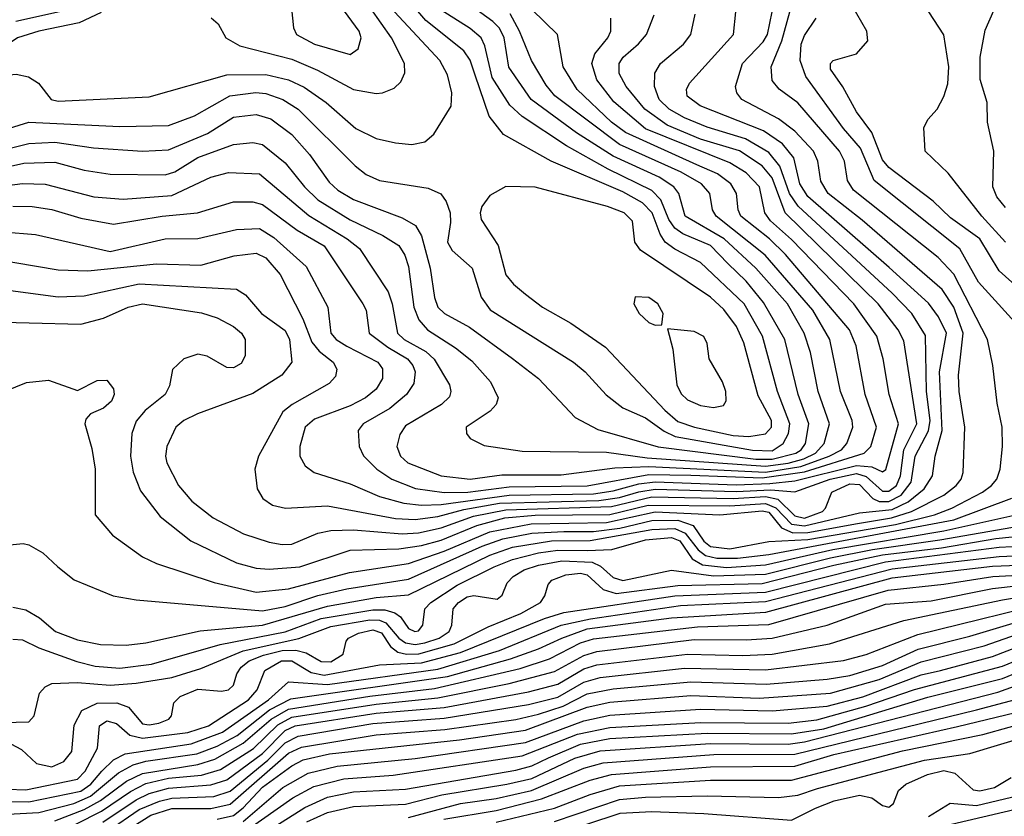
# Model space of a CAD drawing. Extents: x 997028 to 1115134, y 536408 to 618974.
# Tile 182 of 256: x 1036256 to 1039291, y 568796 to 571250. Entities that reach past the tile are written whole.
import ezdxf

# ---------------------------------------------------------------- set-up
doc = ezdxf.new("R2010")
doc.units = 0

msp = doc.modelspace()

# ---------------------------------------------------------------- linework, layer by layer
at = {"layer": '0CON10XD'}
for points in [[(1039295, 570564.8), (1039221.6, 570645), (1039117.4, 570777.4), (1039047.5, 570845), (1039043.2, 570916.8), (1039055, 570943.3), (1039084, 570975), (1039105, 571013.3), (1039116.9, 571053.1), (1039120.3, 571105), (1039105, 571203.8), (1039058.1, 571275), (1039037.1, 571325), (1039026, 571365), (1039088.1, 571461.9), (1039100.8, 571575), (1039138.2, 571675), (1039285, 571800.6), (1039335, 571816.7)], [(1039295, 570671.6), (1039268.3, 570705), (1039256, 570735), (1039258.4, 570845), (1039239.5, 570935), (1039238.2, 570995), (1039216.5, 571066.5), (1039216, 571135), (1039231.9, 571218.1), (1039274.4, 571315), (1039288.9, 571365), (1039301.9, 571578.1)], [(1037275, 571143.2), (1037299.2, 571160.8), (1037309.2, 571195), (1037302.3, 571215), (1037257.2, 571277.2), (1037244, 571355), (1037227.5, 571385), (1037200, 571405), (1037165, 571415.2), (1037100.8, 571409.2), (1037063.5, 571395), (1037044.5, 571375), (1037042.2, 571355), (1037094.4, 571285), (1037100.5, 571225), (1037109.5, 571205), (1037165, 571175.2), (1037275, 571143.2)], [(1036075, 570765.6), (1036268.8, 570808.8), (1036365, 570811), (1036455, 570786.6), (1036535, 570774.4), (1036705, 570772.2), (1036735, 570781.6), (1036805, 570825.9), (1036915, 570866.1), (1036975, 570871.7), (1037005, 570866.3), (1037075, 570809.7), (1037134.4, 570735), (1037175.7, 570695), (1037275, 570633.5), (1037375.4, 570585.4), (1037425, 570554.6), (1037443.3, 570525), (1037455, 570490), (1037470.7, 570365), (1037486, 570326), (1037513.3, 570295), (1037599.8, 570239.8), (1037649.7, 570199.7), (1037707.3, 570135), (1037730.8, 570085), (1037724.6, 570065), (1037706.2, 570043.8), (1037631.9, 569995), (1037632.9, 569975), (1037645, 569960), (1037687.9, 569937.9), (1037805, 569921.4), (1038065, 569918.3), (1038190.7, 569900.7), (1038555, 569874.7), (1038625, 569884.1), (1038672.6, 569897.4), (1038708.6, 569915), (1038735.8, 569945), (1038752.1, 570005), (1038717.2, 570105), (1038694.1, 570225), (1038673.8, 570285), (1038622.3, 570375), (1038524.8, 570485), (1038427.6, 570575), (1038307.5, 570645), (1038287.8, 570715), (1038272.7, 570735), (1038226.7, 570765), (1038085, 570829.6), (1037972.2, 570902.2), (1037833.2, 571005), (1037764.1, 571104.1), (1037749.7, 571195), (1037734.7, 571224.7), (1037715, 571245.2), (1037615, 571317.6)], [(1036009.6, 570800.4), (1036285, 570868.5), (1036365, 570872.8), (1036484, 570856), (1036634.8, 570845.2), (1036715, 570849.1), (1036835, 570899.5), (1036915, 570950), (1036985, 570958.4), (1037030.8, 570945), (1037095, 570896.9), (1037150, 570835), (1037210.1, 570750.1), (1037236.4, 570725), (1037285, 570695.9), (1037435, 570640), (1037476.2, 570616.2), (1037494.6, 570584.6), (1037521.8, 570485), (1037534.5, 570394.5), (1037544.6, 570364.6), (1037566.1, 570345), (1037642.8, 570302.8), (1037775, 570206.5), (1037855.2, 570145.2), (1037968.5, 570025), (1038038.1, 569988.1), (1038224.5, 569934.5), (1038525, 569896.4), (1038575, 569895.8), (1038648.8, 569915), (1038664.5, 569925), (1038677.8, 569945), (1038688.2, 570005), (1038655.2, 570095), (1038614.2, 570265), (1038549.2, 570379.2), (1038495, 570445.2), (1038439.2, 570499.2), (1038385.1, 570555.1), (1038300.4, 570590.4), (1038275, 570607.7), (1038256.6, 570635), (1038232.4, 570695), (1038205, 570724), (1038069.8, 570789.8), (1037941.3, 570861.3), (1037805, 570952.6), (1037766.7, 570986.7), (1037712.7, 571072.7), (1037690.2, 571170.2), (1037678.7, 571195), (1037645, 571223.1), (1037555, 571280)], [(1036235, 570675.9), (1036295, 570674.4), (1036355, 570665.9), (1036445, 570638.7), (1036545, 570620.2), (1036695, 570644.8), (1036804.5, 570655.5), (1036915, 570689.5), (1036975, 570689.3), (1037005, 570681), (1037111.7, 570601.7), (1037195, 570553.8), (1037314.4, 570374.4), (1037324, 570355), (1037333.3, 570285), (1037391, 570241), (1037451.3, 570205), (1037468.5, 570185), (1037475.2, 570165), (1037471, 570129), (1037448.2, 570095), (1037397.5, 570052.5), (1037314.6, 570005), (1037299.6, 569985), (1037302.8, 569935), (1037316.3, 569906.3), (1037357.3, 569865), (1037403.1, 569835), (1037475.8, 569805.8), (1037565, 569793.1), (1037637.5, 569795), (1037765, 569811.1), (1038005, 569814.2), (1038195, 569849.3), (1038325, 569846.7), (1038545, 569838.6), (1038675, 569857.5), (1038859.5, 569915), (1038879.6, 569935), (1038897.4, 569995), (1038862.2, 570095), (1038834.8, 570245), (1038814.1, 570295), (1038616.6, 570526.6), (1038567.2, 570575), (1038479.2, 570645), (1038470.8, 570665), (1038465.6, 570715), (1038447.8, 570745), (1038407.3, 570775), (1038343.6, 570803.6), (1038123.1, 570903.1), (1038080.5, 570935), (1037974.8, 571035), (1037931.3, 571105), (1037913.5, 571205), (1037835, 571282)], [(1036424.9, 571285.1), (1036244, 571245)], [(1037355, 571022.7), (1037375, 571024.6), (1037410.5, 571039.5), (1037431.3, 571058.7), (1037443.4, 571086.6), (1037442.2, 571115), (1037402.6, 571195), (1037338.9, 571285)], [(1038575, 569922.3), (1038609.6, 569945), (1038625.5, 569975), (1038630.4, 570005), (1038592.4, 570105), (1038545.5, 570275), (1038489.2, 570375), (1038355, 570502), (1038275, 570543.5), (1038246, 570565), (1038230, 570590), (1038205.7, 570655.7), (1038176.1, 570686.1), (1038115, 570720.4), (1037894.3, 570814.3), (1037747.1, 570897.1), (1037703.1, 570953.1), (1037659.7, 571079.7), (1037645, 571125.3), (1037625, 571154.2), (1037508.1, 571248.1), (1037458.8, 571305)], [(1039402.8, 570362.8), (1039275, 570476.9), (1039215, 570575.2), (1039125, 570639.6), (1039071.5, 570691.5), (1038935.1, 570795.1), (1038915, 570818.6), (1038882.7, 570902.7), (1038835, 570966.8), (1038793.1, 571043.1), (1038755, 571097.5), (1038755.6, 571115), (1038763.1, 571125), (1038835, 571145.6), (1038870, 571185), (1038867.5, 571215), (1038821.4, 571295)], [(1036507.1, 571272.9), (1036439.6, 571240.4), (1036315.6, 571215), (1036250, 571195), (1036131.9, 571115), (1036122, 571095), (1036135, 571080.6), (1036164.7, 571074.7), (1036245, 571082.3), (1036284, 571074), (1036314.5, 571054.5), (1036353.8, 571005), (1036375, 570999), (1036655, 571012.7), (1036895, 571080.5), (1037015, 571081.1), (1037085, 571065.2), (1037132.6, 571042.6), (1037200.6, 570995), (1037292.7, 570915), (1037355, 570884.2), (1037415, 570870.7), (1037464.5, 570865.5)], [(1036125, 570320.5), (1036445, 570311.9), (1036515, 570330.8), (1036590.6, 570365), (1036635, 570374.4), (1036816.9, 570346.9), (1036865, 570332), (1036915, 570305.3), (1036939.6, 570285), (1036951.2, 570265), (1036951.2, 570215), (1036939, 570191), (1036915, 570178), (1036895, 570178.2), (1036833.8, 570213.8), (1036805, 570219.5), (1036761.9, 570205), (1036727.8, 570172.2), (1036717.8, 570122.2), (1036704.4, 570095), (1036643.4, 570046.6), (1036615, 570013.6), (1036601.8, 569975), (1036597.6, 569905), (1036606.5, 569856.5), (1036628.7, 569798.7), (1036689.3, 569719.3), (1036784.1, 569644.1), (1036925, 569577), (1036985, 569560.6), (1037025, 569556.8), (1037120, 569565), (1037275, 569616.2), (1037425, 569619.6), (1037495, 569630.4), (1037555, 569647), (1037665, 569692), (1037751.2, 569715), (1037845, 569724.1), (1038075, 569726.1), (1038192.9, 569755), (1038445, 569752.8), (1038555, 569760.1), (1038586.5, 569746.5), (1038635, 569696.2), (1038675, 569690.5), (1038845, 569730.5), (1038945, 569741.1), (1038994.8, 569765.2), (1039044.2, 569805), (1039069.8, 569845), (1039077.5, 569905), (1039099.2, 569985), (1039091.1, 570165), (1039112.7, 570285), (1039087.9, 570335), (1039057.3, 570377.3), (1038936.4, 570486.4), (1038685, 570705.5), (1038661.2, 570745), (1038642.3, 570825), (1038607.6, 570867.6), (1038548.3, 570908.3), (1038353.8, 570985), (1038313.2, 571015), (1038311.1, 571035), (1038320.4, 571055), (1038456.7, 571205), (1038463.3, 571275)], [(1036165, 570423.8), (1036375, 570396), (1036455, 570399.4), (1036625, 570436), (1036925, 570419.7), (1036952.2, 570402.2), (1037002, 570345), (1037075, 570292.8), (1037087.5, 570265), (1037094.7, 570195), (1037063.8, 570155), (1036975, 570098.4), (1036804.2, 570035.8), (1036762.7, 570015), (1036737.9, 569995), (1036709.7, 569935), (1036705.9, 569905), (1036710.3, 569885), (1036746, 569815), (1036787, 569767), (1036852.7, 569715), (1036946.3, 569666.3), (1037025, 569640.5), (1037065, 569633.1), (1037095, 569634.8), (1037175, 569668.3), (1037215, 569676.3), (1037285, 569678.5), (1037435, 569666.2), (1037485, 569669.6), (1037555.1, 569684.9), (1037655, 569720.5), (1037755, 569740.2), (1038080, 569750), (1038205, 569780.2), (1038455.2, 569775.2), (1038555, 569781.5), (1038592.7, 569772.7), (1038645, 569721.7), (1038675, 569714.9), (1038730.8, 569735), (1038740.2, 569745), (1038759.7, 569795), (1038815, 569819.9), (1038845, 569817.7), (1038885.5, 569775.5), (1038905.6, 569765.6), (1038935, 569766.2), (1038973.4, 569785), (1039003.7, 569825), (1039016.1, 569905), (1039056.9, 569983.1), (1039062.3, 570015), (1039051.6, 570105), (1039047.8, 570277.8), (1039006, 570345), (1038945, 570407.4), (1038655.4, 570675.4), (1038629.3, 570715), (1038599.5, 570799.5), (1038565, 570841.3), (1038493.2, 570883.2), (1038375, 570918.8), (1038305, 570947.6), (1038258, 570975), (1038226.7, 571005), (1038213, 571045), (1038214.3, 571085.7), (1038230.8, 571115), (1038302.7, 571175), (1038324.7, 571205), (1038337.9, 571267.9)], [(1036173.6, 570513.6), (1036375, 570479.3), (1036466.3, 570476.3), (1036678.1, 570498.1), (1036815, 570494.4), (1036917.5, 570522.5), (1036985, 570530.7), (1037015, 570516.2), (1037059.2, 570465), (1037129.1, 570329.1), (1037156.6, 570256.6), (1037179.1, 570229.1), (1037222, 570195), (1037233.3, 570173.3), (1037229.4, 570150.6), (1037210.5, 570129.5), (1037095.7, 570064.3), (1037067.8, 570042.2), (1036992.2, 569905), (1036980.8, 569865), (1036988.1, 569805), (1037005.6, 569775), (1037035, 569754.5), (1037075.3, 569745.3), (1037205, 569752.1), (1037415, 569713.5), (1037475, 569710.1), (1037545, 569719.3), (1037625, 569740.7), (1037735, 569760.4), (1038041.1, 569768.9), (1038105, 569777.7), (1038164.6, 569795.4), (1038215, 569803.9), (1038465, 569796.3), (1038571.7, 569801.7), (1038645, 569796), (1038754.3, 569835), (1038835, 569851.6), (1038865, 569842.4), (1038915, 569797.8), (1038935, 569797.9), (1038958.4, 569815), (1038971.2, 569845), (1038980.9, 569925), (1039021.5, 570005), (1038981.3, 570261.3), (1038963.6, 570295), (1038902.6, 570375), (1038715, 570557.3), (1038615.4, 570655), (1038575, 570763.5), (1038545, 570799.9), (1038475, 570846.5), (1038355, 570882.5), (1038251.7, 570925), (1038182.8, 570975), (1038126, 571045), (1038104.3, 571085), (1038103.8, 571115), (1038116.5, 571135), (1038164, 571176), (1038187.8, 571205), (1038212, 571265)], [(1036177.7, 570092.3), (1036277.3, 570132.7), (1036345, 570140), (1036435, 570108), (1036495, 570138.6), (1036525, 570139.2), (1036545, 570112.5), (1036547.3, 570095), (1036539.5, 570075), (1036515, 570053.3), (1036474.2, 570035.8), (1036460.6, 570019.4), (1036457.5, 570005), (1036478.8, 569928.8), (1036488.7, 569865), (1036488.6, 569725), (1036542.1, 569662.1), (1036635, 569595.4), (1036677.5, 569575), (1036855.8, 569515.8), (1036985, 569486.8), (1037085, 569496.6), (1037272.6, 569547.4), (1037455, 569574.6), (1037565, 569612.5), (1037705, 569672), (1037832.6, 569697.4), (1038065, 569701.6), (1038215, 569733.7), (1038414.6, 569724.6), (1038545, 569737.5), (1038565, 569732.7), (1038604.6, 569684.6), (1038638.9, 569668.9), (1038685, 569670.1), (1038838.1, 569698.1), (1038943.2, 569715), (1039004.8, 569735), (1039104.3, 569785), (1039142.3, 569815), (1039157.7, 569835), (1039164.2, 569855), (1039169.5, 569995), (1039151.7, 570105), (1039149.8, 570155), (1039164.6, 570285), (1039135.4, 570365), (1039099.2, 570419.2), (1038852.5, 570632.5), (1038747.7, 570715), (1038725, 570753.3), (1038716, 570815), (1038702.6, 570845), (1038645, 570907.3), (1038594.9, 570944.9), (1038481.8, 571005), (1038466.7, 571025), (1038462.7, 571045), (1038484.3, 571115), (1038547.7, 571182.3), (1038561.3, 571205), (1038575.7, 571275)], [(1036184.9, 570735.1), (1036265, 570745.8), (1036335, 570744.1), (1036485.2, 570704.8), (1036575, 570697.9), (1036725, 570708.5), (1036845, 570764.8), (1036900.1, 570779.9), (1036995, 570775.7), (1037147.3, 570647.3), (1037265.3, 570575), (1037303.6, 570545), (1037391.6, 570411.6), (1037404.6, 570374.6), (1037421.1, 570285), (1037440.9, 570265), (1037507.6, 570227.6), (1037534, 570204), (1037581.3, 570125), (1037585.4, 570105), (1037581.4, 570088.6), (1037556.2, 570065), (1037445, 569998.7), (1037428, 569972), (1037418.9, 569935), (1037429.7, 569905), (1037452.5, 569885), (1037555, 569845.2), (1037645, 569834.4), (1037742, 569848), (1037925, 569848.4), (1038090.7, 569869.3), (1038195, 569873.5), (1038555, 569856.7), (1038663.3, 569873.3), (1038751.4, 569905), (1038789.6, 569925), (1038806, 569945), (1038824.1, 569995), (1038821.5, 570015), (1038785.9, 570105), (1038753.4, 570265), (1038700.8, 570355), (1038553.8, 570525), (1038402.4, 570645), (1038391.5, 570665), (1038383, 570715), (1038357.6, 570745), (1038295, 570781), (1038105, 570865.8), (1037906, 571016), (1037879.1, 571049.1), (1037833.5, 571125), (1037796.9, 571215), (1037768, 571268)], [(1036205, 569630.5), (1036266.6, 569636.6), (1036285, 569632.5), (1036328, 569608), (1036374, 569565), (1036424.6, 569524.6), (1036544.7, 569474.7), (1036615, 569462.5), (1037005, 569429.2), (1037075, 569442), (1037175, 569476), (1037265, 569496.9), (1037455, 569526.1), (1037681.5, 569628.5), (1037745, 569651.2), (1037835, 569668.6), (1037933.8, 569673.8), (1038025, 569673.5), (1038106.3, 569683.7), (1038205, 569707.4), (1038285, 569708.5), (1038331.6, 569691.6), (1038365, 569643.1), (1038385, 569626.8), (1038445, 569620.3), (1038565, 569643), (1038685, 569648.3), (1038955.2, 569694.8), (1039075.3, 569725), (1039129.5, 569745), (1039224, 569795), (1039251.8, 569815), (1039267.6, 569835), (1039278.4, 569865), (1039285.3, 569935), (1039284.1, 569995), (1039268.9, 570068.9), (1039256, 570185), (1039239.4, 570265), (1039135, 570466.2), (1039087.2, 570517.2), (1038825.7, 570725), (1038807.7, 570755), (1038798.5, 570815), (1038782.7, 570845), (1038655, 570994.2), (1038596.6, 571036.6), (1038575, 571062.9), (1038571.9, 571105), (1038605.1, 571184.9), (1038629.9, 571275)], [(1036205, 570596.5), (1036305, 570588.4), (1036535, 570536.4), (1036705, 570574.8), (1036805, 570576), (1036925, 570603.7), (1036995, 570606.9), (1037039.2, 570579.2), (1037139.5, 570489.5), (1037206.2, 570365), (1037215.2, 570285), (1037232.1, 570265), (1037264.9, 570244.9), (1037360.3, 570195), (1037374.7, 570175), (1037374.7, 570145), (1037355, 570112.3), (1037322.3, 570085), (1037275, 570060.7), (1037165, 570019), (1037135.9, 569995), (1037119.6, 569935), (1037120, 569905), (1037135.9, 569875.9), (1037164.2, 569855), (1037275, 569820.2), (1037365, 569781.6), (1037440.7, 569760.7), (1037494.9, 569754.9), (1037555, 569756.9), (1037765, 569785.3), (1038025, 569789.7), (1038085, 569798.3), (1038165, 569820.3), (1038215, 569826.9), (1038465, 569817.3), (1038568.6, 569821.4), (1038645, 569829.3), (1038835, 569876.5), (1038882.3, 569872.3), (1038915, 569857.5), (1038926, 569864), (1038964.8, 570005), (1038935.6, 570095), (1038917.5, 570205), (1038898.1, 570275), (1038827.1, 570375), (1038635, 570573.6), (1038570.4, 570630.4), (1038553, 570655), (1038536.7, 570735), (1038495, 570778.9), (1038445, 570809.3), (1038185, 570914.2), (1038087.8, 570997.8), (1038034.8, 571065), (1038019.6, 571115), (1038029.3, 571145), (1038069.1, 571195), (1038077.8, 571215), (1038078.7, 571255)], [(1036846.2, 571256.2), (1036867.6, 571237.6), (1036891.5, 571195), (1036935, 571170.3), (1037095, 571129), (1037174.4, 571094.4), (1037285, 571035.7), (1037355, 571022.7)], [(1037464.5, 570865.5), (1037505, 570874.2), (1037532.6, 570897.4), (1037586, 570984), (1037588.2, 571025), (1037575, 571080.8), (1037550.8, 571125), (1037411.5, 571275)], [(1039354.1, 570285), (1039211.2, 570441.2), (1039153.9, 570543.9), (1038890, 570755), (1038847.6, 570855), (1038794.9, 570914.9), (1038679.3, 571075), (1038661.6, 571125), (1038665.2, 571174.8), (1038675, 571202.2), (1038711.3, 571255)], [(1036147.8, 570892.2), (1036285, 570934.7), (1036565, 570921), (1036715, 570923.9), (1036795, 570954.3), (1036903.9, 571016.1), (1036983.7, 571026.3), (1037015, 571022.7), (1037066.9, 571005), (1037114.6, 570974.6), (1037290.3, 570800.3), (1037323.9, 570773.9), (1037365.2, 570755.2), (1037515, 570731.6), (1037553.9, 570713.9), (1037570.6, 570690.6), (1037582.9, 570655), (1037584.4, 570625), (1037575.3, 570565), (1037588.8, 570538.8), (1037650.8, 570485), (1037678.4, 570395), (1037706.7, 570356.7), (1037962.9, 570195), (1037999.2, 570165), (1038064.1, 570094.1), (1038114.8, 570054.8), (1038185, 570023.6), (1038242.5, 569982.5), (1038276.6, 569966.6), (1038515, 569923.7), (1038575, 569922.3)], [(1038503.5, 569966.5), (1038555, 569973.8), (1038573.4, 569995), (1038572.9, 570015), (1038531.9, 570091.9), (1038488.4, 570255), (1038465.6, 570305), (1038427, 570357), (1038385, 570395.2), (1038169.8, 570539.8), (1038151.8, 570565), (1038145, 570629.4), (1038118.9, 570655), (1038068.1, 570675), (1037845, 570734.7), (1037755, 570736.5), (1037705, 570708.6), (1037681.1, 570675), (1037675.6, 570655), (1037678.9, 570635), (1037730.9, 570555), (1037755, 570464.3), (1037778.2, 570435), (1037815, 570404.6), (1037867.8, 570365), (1037954.8, 570314.8), (1038061.8, 570241.8), (1038245, 570047.6), (1038285, 570012.6), (1038336.5, 569995), (1038455, 569969.5), (1038503.5, 569966.5)], [(1038215, 570308.8), (1038235, 570310), (1038240, 570345), (1038222.9, 570375), (1038195, 570394.3), (1038153.3, 570396.7), (1038148.8, 570375), (1038165.8, 570345), (1038195, 570317.5), (1038215, 570308.8)], [(1038394.6, 570055.4), (1038425, 570061.4), (1038433.6, 570076.4), (1038432.9, 570105), (1038422.1, 570135), (1038380.8, 570205), (1038375, 570252.5), (1038365, 570274), (1038335, 570290), (1038252.5, 570297.5), (1038269.2, 570235), (1038281.8, 570125), (1038295, 570097.8), (1038315, 570079.3), (1038355, 570061.7), (1038394.6, 570055.4)], [(1036235, 569440.3), (1036275, 569432.3), (1036317.2, 569407.2), (1036366.4, 569365), (1036435, 569339.1), (1036505, 569325.6), (1036585, 569322.8), (1036645, 569330.2), (1036812.7, 569367.3), (1037004.6, 569384.6), (1037205, 569443.8), (1037355, 569469.7), (1037455, 569478.6), (1037705, 569600.2), (1037775, 569625.1), (1037895, 569645.1), (1038015, 569645.9), (1038205, 569679.8), (1038275, 569682.1), (1038307.8, 569667.8), (1038346.9, 569616.9), (1038369.8, 569599.8), (1038405, 569590.9), (1038469.1, 569590.9), (1038565, 569602.7), (1039135, 569709.3), (1039314.2, 569775.8)], [(1036165, 569083.3), (1036285, 569086.9), (1036300.6, 569105), (1036317.8, 569175), (1036335.3, 569194.7), (1036355.3, 569204.7), (1036435, 569208.5), (1036535, 569200), (1036615, 569205.6), (1036725, 569223.2), (1036815, 569251.3), (1036944.8, 569305.2), (1037116.4, 569343.6), (1037215, 569380.2), (1037335, 569400.7), (1037365, 569400.6), (1037385, 569392.4), (1037425, 569344.9), (1037445, 569330.4), (1037475, 569325.4), (1037505, 569330.2), (1037549, 569345), (1037580.2, 569365), (1037588, 569385), (1037592.4, 569435), (1037608.4, 569455), (1037635, 569472.2), (1037655.8, 569475.8), (1037728, 569465), (1037743, 569477), (1037758.4, 569515), (1037777.1, 569535), (1037811.3, 569555), (1037855, 569569.9), (1037926.9, 569583.1), (1038021.1, 569578.9), (1038046.4, 569566.4), (1038085, 569531.4), (1038115, 569521.9), (1038265, 569554.4), (1038395, 569537), (1038555, 569542), (1038755, 569592.3), (1038885, 569618.1), (1039092.5, 569647.5), (1039465, 569712.7)], [(1036235, 569341.8), (1036265, 569339.7), (1036315.1, 569315.1), (1036432.4, 569272.4), (1036488.7, 569258.7), (1036565, 569252.4), (1036662.9, 569265), (1036874.5, 569325), (1037075, 569364.6), (1037185, 569405.6), (1037345, 569432.2), (1037381.8, 569431.8), (1037412.7, 569422.7), (1037430.3, 569410.3), (1037455, 569374.8), (1037474.6, 569365.4), (1037485, 569367.1), (1037499.2, 569385), (1037504.7, 569435), (1037523.3, 569455), (1037605, 569507.7), (1037718.6, 569565), (1037775, 569586.8), (1037855, 569607.5), (1037915, 569615.6), (1038004.9, 569615.1), (1038081.7, 569618.3), (1038185, 569647.2), (1038265, 569655.1), (1038291.1, 569645), (1038329.3, 569589.3), (1038360.8, 569570.8), (1038435, 569562.9), (1038555, 569570.6), (1038762.2, 569617.8), (1039105, 569675.7), (1039326.2, 569725)], [(1036229.3, 569019.3), (1036261.5, 569001.5), (1036308.2, 568958.2), (1036355, 568948.5), (1036392.5, 568965), (1036416.6, 568995), (1036423.8, 569076.2), (1036448.4, 569121.6), (1036495.4, 569144.6), (1036555.6, 569145.6), (1036592, 569132), (1036635, 569081.2), (1036655, 569077.7), (1036685, 569082.8), (1036715.7, 569095), (1036724.4, 569105), (1036731.1, 569145), (1036750.9, 569165), (1036805, 569187.6), (1036878.7, 569181.3), (1036900, 569185), (1036915, 569199.4), (1036925.7, 569235), (1036938.5, 569255), (1036963.9, 569275), (1037007.3, 569292.7), (1037065, 569306.5), (1037107.8, 569307.8), (1037139.2, 569299.2), (1037185, 569272.4), (1037215, 569272), (1037253.1, 569295), (1037262.3, 569335), (1037270, 569345), (1037300.1, 569359.9), (1037345, 569370), (1037371, 569361), (1037399.2, 569319.2), (1037421.7, 569301.7), (1037448, 569295), (1037486.3, 569296.3), (1037595, 569327.4), (1037700.1, 569379.9), (1037800.4, 569420.4), (1037861.3, 569455), (1037874.7, 569475), (1037885, 569510), (1037896.7, 569523.3), (1037939.9, 569540.1), (1037985, 569544.5), (1038005, 569539.7), (1038054.5, 569494.5), (1038095, 569482.7), (1038285, 569507), (1038545, 569513), (1038765, 569569.7), (1038915, 569601), (1039097, 569623), (1039265, 569652.2), (1039395.1, 569664.9)], [(1036219.2, 568879.2), (1036275, 568877.1), (1036435, 568910.6), (1036458.6, 568935), (1036495.7, 569005.7), (1036502.7, 569075), (1036525, 569090.4), (1036555, 569082.2), (1036595.9, 569045.9), (1036635, 569036.4), (1036775, 569053.6), (1036838.2, 569075), (1036961.1, 569155), (1036988.6, 569185), (1037011.6, 569245), (1037063.3, 569275), (1037095.1, 569275.1), (1037155, 569238.4), (1037195, 569231), (1037365, 569262.7), (1037495, 569268.5), (1037615, 569300.5), (1037874.3, 569405.7), (1037933.4, 569423.4), (1038275, 569474.8), (1038555, 569486.6), (1038925, 569579.8), (1039275.1, 569625.1), (1039475.1, 569635.1)], [(1036185, 568841.3), (1036285, 568839.9), (1036445, 568872.8), (1036475.3, 568895), (1036510, 568935), (1036545, 568969.7), (1036581.7, 568988.3), (1036785, 569019.4), (1036881.1, 569055), (1037023.1, 569155), (1037085, 569210), (1037205, 569202.4), (1037545, 569249.3), (1037735, 569307.1), (1037925.5, 569384.5), (1038015.3, 569404.7), (1038292.5, 569445), (1038555, 569457.8), (1038945, 569558.6), (1039275, 569596.6), (1039484.8, 569605.2)], [(1036180.8, 568800.8), (1036315, 568807.5), (1036423.6, 568835), (1036475, 568858), (1036560.6, 568929.4), (1036605.9, 568954.1), (1036645, 568965.4), (1036801.9, 568988.1), (1036865, 569012.2), (1036926.2, 569045), (1037026.5, 569123.5), (1037092.3, 569157.7), (1037575, 569226.4), (1037768.8, 569281.2), (1037855, 569311.6), (1037927, 569345), (1038005, 569373.3), (1038265, 569407.1), (1038555.7, 569424.3), (1038945, 569530.5), (1039255, 569566.2), (1039465, 569575.1)], [(1036365, 568781.8), (1036455, 568816.6), (1036505.5, 568844.5), (1036586, 568904), (1036635, 568927.8), (1036804.9, 568955.1), (1036858.2, 568971.8), (1036945, 569021.1), (1037030.9, 569095), (1037085, 569125.8), (1037335, 569166.2), (1037535, 569189.3), (1037798.3, 569251.7), (1037888.8, 569281.2), (1037985, 569330.6), (1038025, 569342.7), (1038345, 569379.5), (1038565, 569386.5), (1038932.9, 569492.9), (1039105, 569510.7), (1039255.1, 569534.9), (1039392.3, 569542.3)], [(1036428.9, 568771.1), (1036508.5, 568811.5), (1036597.5, 568872.5), (1036645, 568896.4), (1036715, 568912.8), (1036817, 568923), (1036875, 568939.8), (1036977.2, 569005), (1037052.1, 569077.9), (1037095, 569101.5), (1037355, 569141.2), (1037545, 569160.5), (1037764.9, 569205.1), (1037905, 569242.4), (1037995, 569291.6), (1038035, 569303.9), (1038335, 569340.2), (1038495, 569339.2), (1038575, 569345.1), (1038745, 569384.3), (1038925, 569449.2), (1039065, 569460.1), (1039255, 569497.7), (1039337.2, 569507.2)], [(1036512.6, 568777.4), (1036615, 568846.2), (1036655, 568865.6), (1036715, 568882.1), (1036845, 568892.3), (1036895, 568908.4), (1037005, 568989.5), (1037075, 569060), (1037105, 569074.9), (1037355, 569113.1), (1037565, 569131.2), (1037825, 569179.1), (1037915, 569202.8), (1037995, 569250), (1038035, 569262.5), (1038315, 569295.3), (1038485, 569290.8), (1038575, 569295.6), (1038752.5, 569327.5), (1038981.2, 569398.8), (1039285, 569462.7), (1039475, 569494.3)], [(1036529.4, 568750.6), (1036625, 568816.5), (1036687.4, 568842.6), (1036725, 568851.5), (1036855, 568856.9), (1036905, 568873.3), (1037021.3, 568968.7), (1037075, 569022.3), (1037115, 569042.9), (1037345, 569082.1), (1037565, 569097.9), (1037825, 569140.1), (1037915, 569163.1), (1037995, 569209.4), (1038045, 569223.9), (1038305, 569251.9), (1038555, 569246.9), (1038795, 569275.4), (1038865, 569294.5), (1039024, 569356), (1039475, 569467.3)], [(1036345, 568601), (1036660.6, 568799.4), (1036725, 568819.5), (1036845, 568819.8), (1036905, 568833.5), (1037085, 568990.3), (1037125, 569009.2), (1037355, 569046.9), (1037566.8, 569063.2), (1037785, 569093.7), (1037855, 569110.3), (1037931.2, 569135), (1038005, 569172.7), (1038085, 569188.5), (1038325, 569210.4), (1038557.1, 569202.9), (1038745, 569218.2), (1038815, 569230), (1038915, 569260.5), (1039025, 569311), (1039185, 569351.3), (1039465, 569435.4)], [(1036865, 568786.6), (1036915, 568798.6), (1036945, 568821.8), (1037005, 568885.9), (1037095, 568951.8), (1037130.5, 568969.5), (1037211.6, 568988.4), (1037611.6, 569031.6), (1037815, 569060.9), (1038005, 569132.4), (1038075, 569147.1), (1038325, 569168.3), (1038535, 569160.2), (1038755, 569175.1), (1038905, 569217.2), (1039035, 569271.8), (1039228.9, 569321.1), (1039475, 569406.9)], [(1036945, 568779.7), (1037067.7, 568885), (1037145, 568928.2), (1037235, 568950.4), (1037475, 568974), (1037815, 569022.8), (1037995, 569090), (1038075, 569107.1), (1038355, 569126.1), (1038575, 569120.7), (1038745, 569135.5), (1038855, 569164.3), (1039035, 569231.7), (1039094.5, 569245), (1039255, 569288), (1039475, 569373.4)], [(1036915, 568724.1), (1037097.7, 568852.3), (1037162.6, 568887.4), (1037255, 568910.8), (1037407.5, 568922.5), (1037805, 568981.8), (1037975, 569048.7), (1038075, 569069.3), (1038355.1, 569084.9), (1038625, 569082.9), (1038713, 569093), (1038864.6, 569135.4), (1039014, 569186), (1039285, 569258.4), (1039465, 569332.6)], [(1036948.5, 568705), (1037135, 568823.4), (1037205, 568854.9), (1037285, 568870.9), (1037445, 568879.1), (1037785, 568937.9), (1037835, 568951.3), (1037886.4, 568976.4), (1037985, 569018.1), (1038075.5, 569035.5), (1038375, 569051.6), (1038635, 569050.2), (1038734.5, 569065.5), (1039055, 569162.4), (1039285, 569220.2), (1039505, 569311)], [(1037141.1, 568778.9), (1037205, 568807.7), (1037285, 568826), (1037445, 568833.1), (1037557.8, 568862.2), (1037757.8, 568895), (1037835, 568912.3), (1037967.7, 568975), (1038045, 568997.2), (1038385, 569019.8), (1038625, 569018.5), (1038675.3, 569025.3), (1039271.2, 569178.8), (1039373.7, 569215)], [(1037455, 568791.7), (1037614.8, 568835.2), (1037725, 568850.9), (1037834.2, 568875.8), (1037995, 568944), (1038055, 568960.1), (1038396, 568986), (1038645, 568987.2), (1039205, 569123.4), (1039325, 569155.9)], [(1037563.4, 568786.6), (1037725, 568813.4), (1037865, 568849.3), (1038015, 568907.3), (1038080, 568925), (1038385, 568947.9), (1038645, 568949.8), (1038765, 568986.5), (1039147.1, 569072.9), (1039325, 569115.5)], [(1037725, 568777.4), (1037905, 568820.9), (1038015, 568862.9), (1038105, 568889.2), (1038385, 568907.5), (1038635, 568907.3), (1038977.3, 568997.3), (1039225, 569047.7), (1039386.9, 569093.1)], [(1037905, 568779.7), (1038105, 568847.2), (1038185, 568854.7), (1038375, 568858.6), (1038595, 568854), (1038655, 568861.4), (1038715, 568881.8), (1039045, 568969.2), (1039185, 568989.6), (1039355, 569040.6)], [(1037905, 568738.6), (1038106.9, 568805), (1038205, 568810.1), (1038365, 568804.9), (1038635, 568783.9), (1038709.1, 568820.9), (1038766.2, 568843.8), (1038845, 568860.6), (1038882.5, 568852.5), (1038915, 568829.1), (1038935, 568823.6), (1038948.9, 568835), (1038964.5, 568875), (1038987.7, 568895), (1039053.8, 568925), (1039105, 568936.7), (1039138.8, 568928.8), (1039195, 568877), (1039215.8, 568874.2), (1039260.9, 568885), (1039312.5, 568915)], [(1039057.3, 568795), (1039123.8, 568836.2), (1039205, 568829.2), (1039335, 568859.7)], [(1039045, 568751.7), (1039356.5, 568825)]]:
    msp.add_lwpolyline(points, dxfattribs=at)

doc.saveas('drawing.dxf')
